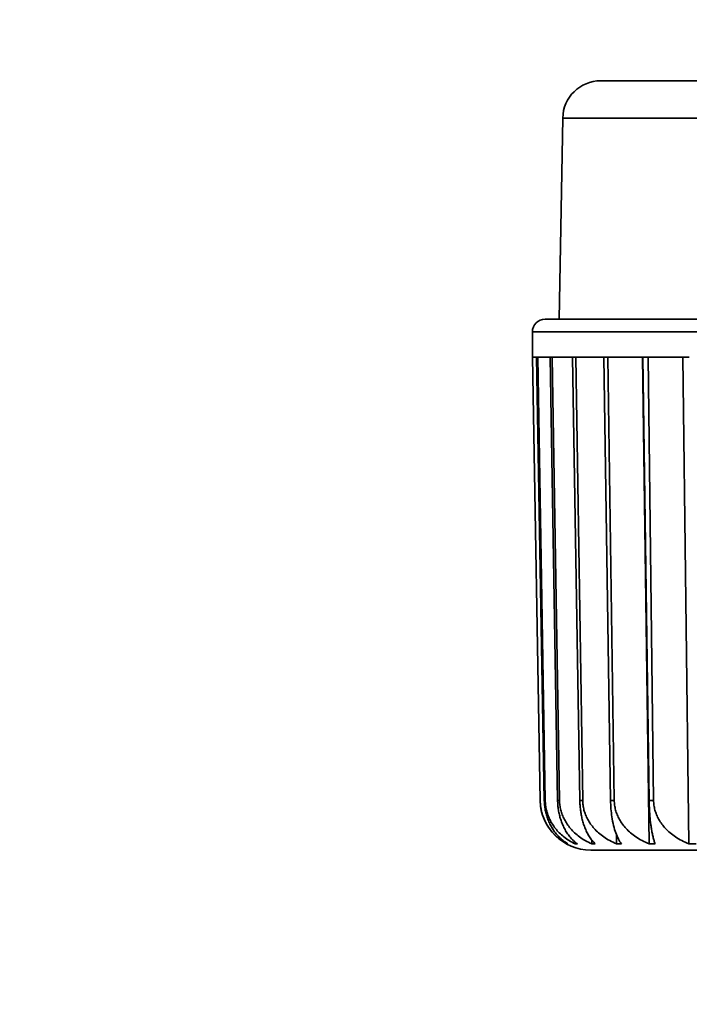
# Model space of a CAD drawing. Header units: millimetres. Extents: x 0 to 3360, y 0 to 2376.
# Tile 48 of 82: x 2561 to 2568, y 1598 to 1608. Entities that reach past the tile are written whole.
import ezdxf

# ---------------------------------------------------------------- set-up
doc = ezdxf.new("R2010")
doc.units = ezdxf.units.MM
doc.header["$LTSCALE"] = 8
for name, color, linetype, lineweight in [('Bemaßungen(ISO)', 7, 'Continuous', 18), ('Sichtbare Kanten(ISO)', 7, 'Continuous', 35), ('Sichtbare tangentiale Kanten(ISO)', 7, 'Continuous', 35)]:
    doc.layers.add(name, color=color, linetype=linetype, lineweight=lineweight)
doc.styles.add('Aktuell-ISOGroßer Text', font='arial.ttf')
doc.dimstyles.new('X.XXXGroßer Text', dxfattribs={"dimscale": 8, "dimtxt": 3.048, "dimasz": 5, "dimexe": 3.175, "dimexo": 0.75, "dimgap": 0.762, "dimtad": 1, "dimdec": 1, "dimrnd": 1e-08, "dimzin": 12, "dimtxsty": 'Aktuell-ISOGroßer Text', "dimcen": 0.09, "dimdle": 10, "dimclrd": 256, "dimclre": 256, "dimclrt": 7, "dimadec": 0, "dimazin": 3, "dimtfac": 0.656168, "dimtdec": 1, "dimtmove": 0, "dimatfit": 3, "dimfxl": 0, "dimtolj": 1, "dimlwd": 25, "dimlwe": 25, "dimarcsym": 0})

# ---------------------------------------------------------------- blocks, each defined once
blk = doc.blocks.new('*D15')
at = {"layer": 'Bemaßungen(ISO)', "color": 250, "linetype": 'Continuous', "lineweight": 25, "true_color": 0x3f3f3f, "transparency": 16777216}
for p, q in [((2518.1991, 1633.3304), (2518.1991, 1440.2638)), ((2598.1991, 1633.3304), (2598.1991, 1440.2638)), ((2478.1991, 1465.6638), (2438.1991, 1465.6638)), ((2598.1991, 1465.6638), (2518.1991, 1465.6638)), ((2638.1991, 1465.6638), (2678.1991, 1465.6638))]:
    blk.add_line(p, q, dxfattribs=at)
at = {"layer": 'Bemaßungen(ISO)', "color": 250, "linetype": 'Continuous', "true_color": 0x3f3f3f, "transparency": 16777216}
for points in [[(2478.1991, 1472.3304), (2478.1991, 1458.9971), (2518.1991, 1465.6638)], [(2638.1991, 1472.3304), (2638.1991, 1458.9971), (2598.1991, 1465.6638)]]:
    blk.add_solid(points, dxfattribs=at)
at = {"layer": 'Defpoints', "color": 0, "linetype": 'Continuous', "transparency": 16777216}
for p in [(2518.1991, 1639.3304), (2598.1991, 1639.3304), (2518.1991, 1465.6638)]:
    blk.add_point(p, dxfattribs=at)
at = {"layer": 'Bemaßungen(ISO)', "color": 7, "linetype": 'Continuous', "lineweight": 25, "transparency": 16777216, "insert": (2540.7594, 1496.6594), "char_height": 24.384, "attachment_point": 1, "style": 'Aktuell-ISOGroßer Text'}
blk.add_mtext('\\A1;80', dxfattribs=at)
blk = doc.blocks.new('*D20')
at = {"layer": 'Bemaßungen(ISO)', "color": 250, "linetype": 'Continuous', "lineweight": 25, "true_color": 0x3f3f3f, "transparency": 16777216}
for p, q in [((2568.4491, 1663.0804), (2212.0491, 1663.0804)), ((2237.4491, 1570.8304), (2237.4491, 1623.0804)), ((2311.4491, 1530.8304), (2212.0491, 1530.8304))]:
    blk.add_line(p, q, dxfattribs=at)
at = {"layer": 'Bemaßungen(ISO)', "color": 250, "linetype": 'Continuous', "true_color": 0x3f3f3f, "transparency": 16777216}
for points in [[(2230.7825, 1623.0804), (2244.1158, 1623.0804), (2237.4491, 1663.0804)], [(2230.7825, 1570.8304), (2244.1158, 1570.8304), (2237.4491, 1530.8304)]]:
    blk.add_solid(points, dxfattribs=at)
at = {"layer": 'Defpoints', "color": 0, "linetype": 'Continuous', "transparency": 16777216}
for p in [(2237.4491, 1663.0804), (2574.4491, 1663.0804), (2317.4491, 1530.8304)]:
    blk.add_point(p, dxfattribs=at)
at = {"layer": 'Bemaßungen(ISO)', "color": 7, "linetype": 'Continuous', "lineweight": 25, "transparency": 16777216, "insert": (2202.0458, 1556.9613), "char_height": 24.384, "attachment_point": 1, "rotation": 90, "style": 'Aktuell-ISOGroßer Text'}
blk.add_mtext('\\A1;132,3', dxfattribs=at)

msp = doc.modelspace()

# ---------------------------------------------------------------- linework, layer by layer
at = {"layer": 'Sichtbare Kanten(ISO)'}
for p, q in [((2566.7835, 1607.4664), (2575.1148, 1607.4664)), ((2566.4025, 1607.0921), (2566.3672, 1605.0704)), ((2566.2247, 1605.0704), (2575.6735, 1605.0704)), ((2566.0977, 1604.6895), (2566.0977, 1604.9434)), ((2566.1755, 1600.2356), (2566.0977, 1604.6895)), ((2566.1395, 1604.6887), (2566.0979, 1604.6887)), ((2566.0979, 1604.6887), (2566.1756, 1600.2356)), ((2566.2172, 1600.2356), (2566.1395, 1604.6887)), ((2566.2748, 1604.6887), (2566.1507, 1604.6887)), ((2566.1507, 1604.6887), (2566.2269, 1600.2356)), ((2566.3509, 1600.2356), (2566.2748, 1604.6887)), ((2566.501, 1604.6887), (2566.2969, 1604.6887)), ((2566.2969, 1604.6887), (2566.3701, 1600.2356)), ((2566.5741, 1600.2356), (2566.501, 1604.6887)), ((2566.8138, 1604.6887), (2566.5336, 1604.6887)), ((2566.5337, 1604.6887), (2566.6025, 1600.2356)), ((2566.8825, 1600.2356), (2566.8138, 1604.6887)), ((2567.2071, 1604.6887), (2566.8563, 1604.6887)), ((2566.8563, 1604.6887), (2566.9194, 1600.2356)), ((2567.2021, 1604.6887), (2567.2712, 1599.7988)), ((2567.27, 1600.2356), (2567.2071, 1604.6887)), ((2567.6732, 1604.6887), (2567.2587, 1604.6887)), ((2567.2587, 1604.6887), (2567.3148, 1600.2356)), ((2567.6087, 1604.6887), (2567.6701, 1599.7988)), ((2566.9424, 1599.8895), (2566.9438, 1599.7988)), ((2566.4472, 1599.8031), (2566.4473, 1599.7988)), ((2566.5275, 1599.8153), (2566.5278, 1599.7988)), ((2566.6938, 1599.8372), (2566.6944, 1599.7988)), ((2567.2548, 1599.7364), (2566.6833, 1599.7364)), ((2575.2149, 1599.7364), (2567.2549, 1599.7364))]:
    msp.add_line(p, q, dxfattribs=at)
for centre, radius, start, end in [((2566.7835, 1607.0854), 0.381, 90, 179), ((2566.2247, 1604.9434), 0.127, 90, 180), ((2566.6834, 1600.2444), 0.508, 181, 269.98842), ((2567.0581, 1599.8634), 0.127, 269.99439, 270)]:
    msp.add_arc(centre, radius, start, end, dxfattribs=at)
for points, knots in [([(2566.1756, 1600.2356), (2566.1759, 1600.2194), (2566.1769, 1600.2033), (2566.1788, 1600.1873), (2566.1806, 1600.1712), (2566.1832, 1600.1552), (2566.1866, 1600.1392), (2566.19, 1600.1232), (2566.1942, 1600.1073), (2566.1993, 1600.0915), (2566.2043, 1600.0756), (2566.2102, 1600.0599), (2566.2169, 1600.0443), (2566.2237, 1600.0288), (2566.2313, 1600.0133), (2566.2399, 1599.9981), (2566.2485, 1599.9828), (2566.2581, 1599.9678), (2566.2686, 1599.953), (2566.2791, 1599.9383), (2566.2907, 1599.9238), (2566.3033, 1599.9098), (2566.3159, 1599.8957), (2566.3297, 1599.8821), (2566.3445, 1599.869), (2566.3593, 1599.856), (2566.3753, 1599.8435), (2566.3924, 1599.8317), (2566.4095, 1599.8199), (2566.4278, 1599.8089), (2566.4473, 1599.7988)], [0, 0, 0, 0, 0.1, 0.1, 0.1, 0.2, 0.2, 0.2, 0.3, 0.3, 0.3, 0.4, 0.4, 0.4, 0.5, 0.5, 0.5, 0.6, 0.6, 0.6, 0.7, 0.7, 0.7, 0.8, 0.8, 0.8, 0.9, 0.9, 0.9, 1, 1, 1, 1]), ([(2566.2172, 1600.2356), (2566.2175, 1600.2194), (2566.2184, 1600.2033), (2566.2201, 1600.1873), (2566.2217, 1600.1712), (2566.224, 1600.1552), (2566.227, 1600.1392), (2566.23, 1600.1233), (2566.2337, 1600.1073), (2566.2381, 1600.0915), (2566.2425, 1600.0757), (2566.2477, 1600.0599), (2566.2536, 1600.0444), (2566.2595, 1600.0288), (2566.2662, 1600.0133), (2566.2737, 1599.9981), (2566.2812, 1599.9828), (2566.2895, 1599.9678), (2566.2987, 1599.953), (2566.3079, 1599.9383), (2566.318, 1599.9238), (2566.329, 1599.9098), (2566.34, 1599.8957), (2566.3519, 1599.8821), (2566.3648, 1599.869), (2566.3778, 1599.856), (2566.3917, 1599.8435), (2566.4066, 1599.8317), (2566.4215, 1599.8199), (2566.4374, 1599.8089), (2566.4544, 1599.7988)], [0, 0, 0, 0, 0.1, 0.1, 0.1, 0.2, 0.2, 0.2, 0.3, 0.3, 0.3, 0.4, 0.4, 0.4, 0.5, 0.5, 0.5, 0.6, 0.6, 0.6, 0.7, 0.7, 0.7, 0.8, 0.8, 0.8, 0.9, 0.9, 0.9, 1, 1, 1, 1]), ([(2566.2269, 1600.2356), (2566.2272, 1600.2194), (2566.2283, 1600.2033), (2566.2303, 1600.1873), (2566.2323, 1600.1712), (2566.2352, 1600.1552), (2566.2389, 1600.1392), (2566.2427, 1600.1232), (2566.2473, 1600.1073), (2566.2529, 1600.0915), (2566.2585, 1600.0756), (2566.2649, 1600.0599), (2566.2724, 1600.0443), (2566.2799, 1600.0288), (2566.2884, 1600.0133), (2566.2979, 1599.9981), (2566.3074, 1599.9828), (2566.3179, 1599.9678), (2566.3296, 1599.953), (2566.3413, 1599.9383), (2566.3541, 1599.9238), (2566.3681, 1599.9098), (2566.3821, 1599.8957), (2566.3973, 1599.8821), (2566.4137, 1599.869), (2566.4302, 1599.856), (2566.4479, 1599.8435), (2566.4669, 1599.8317), (2566.4859, 1599.8199), (2566.5062, 1599.8089), (2566.5278, 1599.7988)], [0, 0, 0, 0, 0.1, 0.1, 0.1, 0.2, 0.2, 0.2, 0.3, 0.3, 0.3, 0.4, 0.4, 0.4, 0.5, 0.5, 0.5, 0.6, 0.6, 0.6, 0.7, 0.7, 0.7, 0.8, 0.8, 0.8, 0.9, 0.9, 0.9, 1, 1, 1, 1]), ([(2566.3509, 1600.2356), (2566.3512, 1600.2194), (2566.352, 1600.2033), (2566.3534, 1600.1873), (2566.3548, 1600.1712), (2566.3568, 1600.1552), (2566.3593, 1600.1392), (2566.3618, 1600.1233), (2566.3649, 1600.1073), (2566.3686, 1600.0915), (2566.3724, 1600.0757), (2566.3767, 1600.0599), (2566.3816, 1600.0444), (2566.3866, 1600.0288), (2566.3921, 1600.0133), (2566.3984, 1599.9981), (2566.4047, 1599.9828), (2566.4116, 1599.9678), (2566.4193, 1599.953), (2566.427, 1599.9383), (2566.4354, 1599.9238), (2566.4445, 1599.9098), (2566.4537, 1599.8957), (2566.4637, 1599.8821), (2566.4744, 1599.869), (2566.4852, 1599.856), (2566.4968, 1599.8435), (2566.5092, 1599.8317), (2566.5216, 1599.8199), (2566.5348, 1599.8089), (2566.5489, 1599.7988)], [0, 0, 0, 0, 0.1, 0.1, 0.1, 0.2, 0.2, 0.2, 0.3, 0.3, 0.3, 0.4, 0.4, 0.4, 0.5, 0.5, 0.5, 0.6, 0.6, 0.6, 0.7, 0.7, 0.7, 0.8, 0.8, 0.8, 0.9, 0.9, 0.9, 1, 1, 1, 1]), ([(2566.3701, 1600.2356), (2566.3704, 1600.2194), (2566.3716, 1600.2033), (2566.3737, 1600.1873), (2566.3758, 1600.1712), (2566.3789, 1600.1552), (2566.3829, 1600.1392), (2566.3869, 1600.1232), (2566.3919, 1600.1073), (2566.3979, 1600.0915), (2566.4039, 1600.0756), (2566.4109, 1600.0599), (2566.4189, 1600.0443), (2566.427, 1600.0288), (2566.4361, 1600.0133), (2566.4463, 1599.9981), (2566.4566, 1599.9828), (2566.4679, 1599.9678), (2566.4805, 1599.953), (2566.4931, 1599.9383), (2566.5069, 1599.9238), (2566.522, 1599.9098), (2566.5371, 1599.8957), (2566.5535, 1599.8821), (2566.5713, 1599.869), (2566.589, 1599.856), (2566.6081, 1599.8435), (2566.6286, 1599.8317), (2566.6491, 1599.8199), (2566.671, 1599.8089), (2566.6944, 1599.7988)], [0, 0, 0, 0, 0.1, 0.1, 0.1, 0.2, 0.2, 0.2, 0.3, 0.3, 0.3, 0.4, 0.4, 0.4, 0.5, 0.5, 0.5, 0.6, 0.6, 0.6, 0.7, 0.7, 0.7, 0.8, 0.8, 0.8, 0.9, 0.9, 0.9, 1, 1, 1, 1]), ([(2566.5741, 1600.2356), (2566.5744, 1600.2194), (2566.5751, 1600.2033), (2566.5762, 1600.1873), (2566.5773, 1600.1712), (2566.5789, 1600.1552), (2566.5809, 1600.1392), (2566.5829, 1600.1233), (2566.5854, 1600.1073), (2566.5883, 1600.0915), (2566.5913, 1600.0757), (2566.5946, 1600.0599), (2566.5985, 1600.0444), (2566.6024, 1600.0288), (2566.6068, 1600.0133), (2566.6117, 1599.9981), (2566.6166, 1599.9828), (2566.6221, 1599.9678), (2566.6281, 1599.953), (2566.6341, 1599.9383), (2566.6406, 1599.9238), (2566.6478, 1599.9098), (2566.655, 1599.8957), (2566.6627, 1599.8821), (2566.6711, 1599.869), (2566.6795, 1599.856), (2566.6885, 1599.8435), (2566.6982, 1599.8317), (2566.7078, 1599.8199), (2566.7182, 1599.8089), (2566.7292, 1599.7988)], [0, 0, 0, 0, 0.1, 0.1, 0.1, 0.2, 0.2, 0.2, 0.3, 0.3, 0.3, 0.4, 0.4, 0.4, 0.5, 0.5, 0.5, 0.6, 0.6, 0.6, 0.7, 0.7, 0.7, 0.8, 0.8, 0.8, 0.9, 0.9, 0.9, 1, 1, 1, 1]), ([(2566.6025, 1600.2356), (2566.6027, 1600.2194), (2566.604, 1600.2033), (2566.6062, 1600.1873), (2566.6084, 1600.1712), (2566.6116, 1600.1552), (2566.6158, 1600.1392), (2566.62, 1600.1232), (2566.6252, 1600.1073), (2566.6315, 1600.0915), (2566.6378, 1600.0756), (2566.6451, 1600.0599), (2566.6536, 1600.0443), (2566.662, 1600.0288), (2566.6716, 1600.0133), (2566.6824, 1599.9981), (2566.6932, 1599.9828), (2566.7052, 1599.9678), (2566.7184, 1599.953), (2566.7317, 1599.9383), (2566.7462, 1599.9238), (2566.7621, 1599.9098), (2566.778, 1599.8957), (2566.7953, 1599.8821), (2566.814, 1599.869), (2566.8327, 1599.856), (2566.8528, 1599.8435), (2566.8745, 1599.8317), (2566.8961, 1599.8199), (2566.9192, 1599.8089), (2566.9438, 1599.7988)], [0, 0, 0, 0, 0.1, 0.1, 0.1, 0.2, 0.2, 0.2, 0.3, 0.3, 0.3, 0.4, 0.4, 0.4, 0.5, 0.5, 0.5, 0.6, 0.6, 0.6, 0.7, 0.7, 0.7, 0.8, 0.8, 0.8, 0.9, 0.9, 0.9, 1, 1, 1, 1]), ([(2566.9915, 1599.7988), (2566.9717, 1599.8251), (2566.9508, 1599.865), (2566.9198, 1599.9516), (2566.9046, 1600.0122), (2566.8885, 1600.1195), (2566.8833, 1600.1812), (2566.8825, 1600.2356)], [-0.05711741, -0.05711741, -0.05711741, -0.05711741, -0.03649516, -0.03649516, -0.01691763, -0.01691763, -0.00087927, -0.00087927, -0.00087927, -0.00087927]), ([(2566.9194, 1600.2356), (2566.9197, 1600.2194), (2566.9209, 1600.2033), (2566.9231, 1600.1873), (2566.9254, 1600.1712), (2566.9287, 1600.1552), (2566.933, 1600.1392), (2566.9373, 1600.1232), (2566.9427, 1600.1073), (2566.9491, 1600.0915), (2566.9556, 1600.0756), (2566.9632, 1600.0599), (2566.9719, 1600.0443), (2566.9806, 1600.0288), (2566.9905, 1600.0133), (2567.0016, 1599.9981), (2567.0127, 1599.9828), (2567.025, 1599.9678), (2567.0387, 1599.953), (2567.0523, 1599.9383), (2567.0673, 1599.9238), (2567.0837, 1599.9098), (2567.1001, 1599.8957), (2567.118, 1599.8821), (2567.1373, 1599.869), (2567.1566, 1599.856), (2567.1773, 1599.8435), (2567.1996, 1599.8317), (2567.2219, 1599.8199), (2567.2457, 1599.8089), (2567.2712, 1599.7988)], [0, 0, 0, 0, 0.1, 0.1, 0.1, 0.2, 0.2, 0.2, 0.3, 0.3, 0.3, 0.4, 0.4, 0.4, 0.5, 0.5, 0.5, 0.6, 0.6, 0.6, 0.7, 0.7, 0.7, 0.8, 0.8, 0.8, 0.9, 0.9, 0.9, 1, 1, 1, 1]), ([(2567.27, 1600.2356), (2567.2702, 1600.2194), (2567.2706, 1600.2033), (2567.2712, 1600.1873), (2567.2717, 1600.1712), (2567.2724, 1600.1552), (2567.2733, 1600.1392), (2567.2742, 1600.1233), (2567.2752, 1600.1073), (2567.2764, 1600.0915), (2567.2776, 1600.0757), (2567.279, 1600.0599), (2567.2806, 1600.0444), (2567.2821, 1600.0288), (2567.2839, 1600.0133), (2567.2858, 1599.9981), (2567.2878, 1599.9828), (2567.2899, 1599.9678), (2567.2922, 1599.953), (2567.2946, 1599.9383), (2567.2971, 1599.9238), (2567.2999, 1599.9098), (2567.3027, 1599.8957), (2567.3056, 1599.8821), (2567.3088, 1599.869), (2567.3121, 1599.856), (2567.3155, 1599.8435), (2567.3192, 1599.8317), (2567.3228, 1599.8199), (2567.3267, 1599.8089), (2567.3309, 1599.7988)], [0, 0, 0, 0, 0.1, 0.1, 0.1, 0.2, 0.2, 0.2, 0.3, 0.3, 0.3, 0.4, 0.4, 0.4, 0.5, 0.5, 0.5, 0.6, 0.6, 0.6, 0.7, 0.7, 0.7, 0.8, 0.8, 0.8, 0.9, 0.9, 0.9, 1, 1, 1, 1]), ([(2567.3148, 1600.2356), (2567.315, 1600.2194), (2567.3162, 1600.2033), (2567.3185, 1600.1873), (2567.3207, 1600.1712), (2567.324, 1600.1552), (2567.3284, 1600.1392), (2567.3327, 1600.1232), (2567.3381, 1600.1073), (2567.3446, 1600.0915), (2567.3512, 1600.0756), (2567.3588, 1600.0599), (2567.3676, 1600.0443), (2567.3764, 1600.0288), (2567.3863, 1600.0133), (2567.3975, 1599.9981), (2567.4088, 1599.9828), (2567.4212, 1599.9678), (2567.435, 1599.953), (2567.4488, 1599.9383), (2567.464, 1599.9238), (2567.4806, 1599.9098), (2567.4972, 1599.8957), (2567.5152, 1599.8821), (2567.5347, 1599.869), (2567.5542, 1599.856), (2567.5752, 1599.8435), (2567.5977, 1599.8317), (2567.6203, 1599.8199), (2567.6444, 1599.8089), (2567.6701, 1599.7988)], [0, 0, 0, 0, 0.1, 0.1, 0.1, 0.2, 0.2, 0.2, 0.3, 0.3, 0.3, 0.4, 0.4, 0.4, 0.5, 0.5, 0.5, 0.6, 0.6, 0.6, 0.7, 0.7, 0.7, 0.8, 0.8, 0.8, 0.9, 0.9, 0.9, 1, 1, 1, 1]), ([(2566.4473, 1599.7988), (2566.4483, 1599.7988), (2566.4494, 1599.7988), (2566.4505, 1599.7988), (2566.4517, 1599.7988), (2566.453, 1599.7988), (2566.4544, 1599.7988)], [-0.00508146, -0.00508146, -0.00508146, -0.00508146, 0, 0, 0, 0.00508086, 0.00508086, 0.00508086, 0.00508086]), ([(2566.5278, 1599.7988), (2566.5311, 1599.7988), (2566.5346, 1599.7988), (2566.5381, 1599.7988), (2566.5416, 1599.7988), (2566.5452, 1599.7988), (2566.5489, 1599.7988)], [-0.00508145, -0.00508145, -0.00508145, -0.00508145, 0, 0, 0, 0.00508086, 0.00508086, 0.00508086, 0.00508086]), ([(2566.6944, 1599.7988), (2566.7, 1599.7988), (2566.7057, 1599.7988), (2566.7115, 1599.7988), (2566.7173, 1599.7988), (2566.7232, 1599.7988), (2566.7292, 1599.7988)], [-0.00508146, -0.00508146, -0.00508146, -0.00508146, 0, 0, 0, 0.00508086, 0.00508086, 0.00508086, 0.00508086]), ([(2566.9438, 1599.7988), (2566.9516, 1599.7988), (2566.9595, 1599.7988), (2566.9674, 1599.7988), (2566.9754, 1599.7988), (2566.9834, 1599.7988), (2566.9915, 1599.7988)], [-0.00508145, -0.00508145, -0.00508145, -0.00508145, 0, 0, 0, 0.00508084, 0.00508084, 0.00508084, 0.00508084]), ([(2567.2712, 1599.7988), (2567.281, 1599.7988), (2567.2908, 1599.7988), (2567.3008, 1599.7988), (2567.3108, 1599.7988), (2567.3208, 1599.7988), (2567.3309, 1599.7988)], [-0.00508146, -0.00508146, -0.00508146, -0.00508146, 0, 0, 0, 0.00508086, 0.00508086, 0.00508086, 0.00508086]), ([(2567.6701, 1599.7988), (2567.6817, 1599.7988), (2567.6934, 1599.7988), (2567.7052, 1599.7988), (2567.717, 1599.7988), (2567.7288, 1599.7988), (2567.7407, 1599.7988)], [-0.00508145, -0.00508145, -0.00508145, -0.00508145, 0, 0, 0, 0.00508086, 0.00508086, 0.00508086, 0.00508086])]:
    msp.add_open_spline(points, degree=3, knots=knots, dxfattribs=at)
at = {"layer": 'Sichtbare tangentiale Kanten(ISO)'}
for p, q in [((2566.4025, 1607.0921), (2575.4957, 1607.0921)), ((2566.0977, 1604.9434), (2575.8005, 1604.9434)), ((2566.1756, 1600.2356), (2566.1755, 1600.2356)), ((2566.2269, 1600.2356), (2566.2172, 1600.2356)), ((2566.3701, 1600.2356), (2566.3509, 1600.2356)), ((2566.6025, 1600.2356), (2566.5741, 1600.2356)), ((2566.9194, 1600.2356), (2566.8825, 1600.2356)), ((2567.3148, 1600.2356), (2567.27, 1600.2356))]:
    msp.add_line(p, q, dxfattribs=at)
for points, knots in [([(2566.0977, 1604.6895), (2566.0977, 1604.6895), (2566.0978, 1604.6894), (2566.0978, 1604.6891), (2566.0979, 1604.6888)], [0.4913667, 0.4913667, 0.4913667, 0.4913667, 0.6666667, 0.9943316, 0.9943316, 0.9943316, 0.9943316]), ([(2566.1395, 1604.6888), (2566.1408, 1604.6891), (2566.1431, 1604.6895), (2566.1469, 1604.6895), (2566.1493, 1604.6891), (2566.1507, 1604.6887)], [0.0052502, 0.0052502, 0.0052502, 0.0052502, 0.3333333, 0.6666667, 0.9942939, 0.9942939, 0.9942939, 0.9942939]), ([(2566.2748, 1604.6888), (2566.2772, 1604.6891), (2566.2821, 1604.6895), (2566.2896, 1604.6895), (2566.2942, 1604.6891), (2566.2969, 1604.6888)], [0, 0, 0, 0, 0.3333333, 0.6666667, 0.9943316, 0.9943316, 0.9943316, 0.9943316]), ([(2566.501, 1604.6888), (2566.505, 1604.6891), (2566.5119, 1604.6895), (2566.5229, 1604.6895), (2566.5297, 1604.6891), (2566.5336, 1604.6887)], [0.0052502, 0.0052502, 0.0052502, 0.0052502, 0.3333333, 0.6666667, 0.994294, 0.994294, 0.994294, 0.994294]), ([(2566.8138, 1604.6888), (2566.8186, 1604.6891), (2566.8281, 1604.6895), (2566.8424, 1604.6895), (2566.8513, 1604.6891), (2566.8563, 1604.6888)], [0, 0, 0, 0, 0.3333333, 0.6666667, 0.9943316, 0.9943316, 0.9943316, 0.9943316]), ([(2567.2071, 1604.6888), (2567.2134, 1604.6891), (2567.2245, 1604.6895), (2567.2418, 1604.6895), (2567.2526, 1604.6891), (2567.2587, 1604.6887)], [0.0052502, 0.0052502, 0.0052502, 0.0052502, 0.3333333, 0.6666667, 0.9942939, 0.9942939, 0.9942939, 0.9942939])]:
    msp.add_open_spline(points, degree=3, knots=knots, dxfattribs=at)

# ---------------------------------------------------------------- dimensions: what is measured, and where the dimension line sits
at = {"layer": 'Bemaßungen(ISO)', "color": 250, "linetype": 'Continuous', "lineweight": 25, "true_color": 0x3f3f3f}
for base, p1, p2, angle, override, picture, middle in [((2237.4491366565, 1663.0804178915), (2317.4491366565, 1530.8304178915), (2574.4491366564, 1663.0804178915), 90, {"dimdec": 1, "dimtp": 0, "dimtm": 0, "dimtdec": 1, "dimtofl": 0, "dimatfit": 1}, '*D20', (2237.4491366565, 1596.9554178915)), ((2518.1991, 1465.6638), (2598.1991, 1639.3304), (2518.1991, 1639.3304), 180, {"dimdec": 1, "dimtp": 0, "dimtm": 0, "dimtdec": 1, "dimtofl": 1, "dimatfit": 1}, '*D15', (2558.1991, 1465.6638))]:
    dim = msp.add_linear_dim(base=base, p1=p1, p2=p2, angle=angle, dimstyle='X.XXXGroßer Text', override=override, dxfattribs=at)
    dim.commit()
    dim.dimension.update_dxf_attribs({"geometry": picture, "text_midpoint": middle, "dimtype": 160})

doc.saveas('drawing.dxf')
